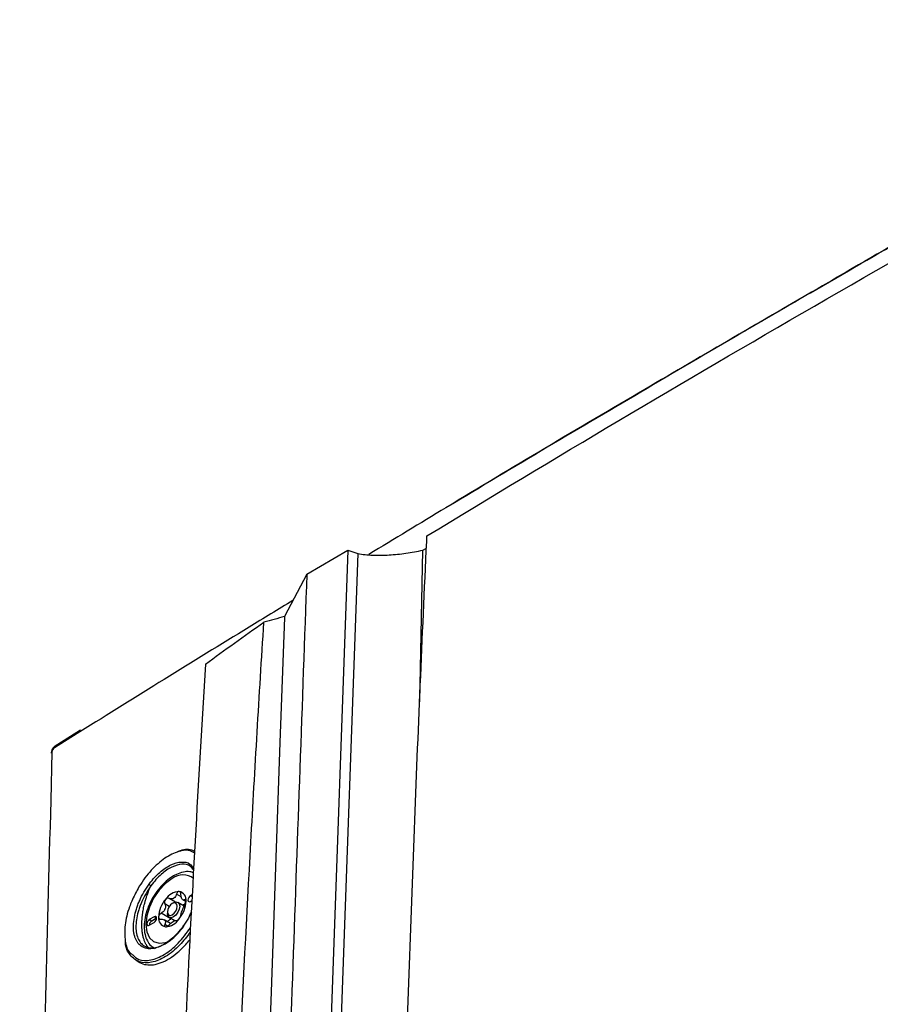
# Model space of a CAD drawing. Header units: millimetres. Extents: x 11 to 939, y -289 to 1138.
# Tile 28 of 86: x 715 to 777, y 93 to 164. Entities that reach past the tile are written whole.
import ezdxf

# ---------------------------------------------------------------- set-up
doc = ezdxf.new("R2010")
doc.units = ezdxf.units.MM

msp = doc.modelspace()

# ---------------------------------------------------------------- linework, layer by layer
at = {"color": 7, "linetype": 'Continuous', "lineweight": 25}
for p, q in [((738.244, 125.858), (734.126, 10.906)), ((735.274, 124.143), (738.244, 125.858)), ((738.244, 125.858), (738.958, 125.621)), ((743.435, 114.916), (743.647, 125.865)), ((743.647, 125.865), (743.91, 126.017)), ((738.958, 125.621), (734.832, 10.434)), ((735.274, 124.143), (733.663, 121.078)), ((718.946, 112.867), (717.105, 111.722)), ((724.011, 101.618), (724.023, 101.643)), ((727.01, 101.001), (726.875, 100.924)), ((727.052, 100.821), (726.875, 100.924)), ((725.796, 100.478), (725.339, 100.742)), ((725.655, 100.424), (725.567, 100.372)), ((726.433, 100.186), (725.967, 100.454)), ((726.327, 100.633), (726.554, 100.503)), ((726.875, 100.515), (726.986, 100.579)), ((725.461, 99.254), (724.756, 99.661)), ((725.213, 99.76), (725.213, 99.658)), ((724.258, 99.413), (723.905, 99.209)), ((724.082, 99.107), (723.905, 99.209)), ((723.905, 98.801), (724.258, 99.005)), ((724.435, 99.311), (724.082, 99.107)), ((724.435, 99.311), (724.258, 99.413)), ((725.441, 98.928), (724.968, 99.202)), ((725.343, 99.372), (725.758, 99.132)), ((725.461, 99.254), (725.506, 99.278)), ((722.957, 96.275), (723.223, 96.121))]:
    msp.add_line(p, q, dxfattribs=at)
at = {"color": 8, "linetype": 'Continuous', "lineweight": 25}
for p, q in [((718.901, 112.757), (717.055, 111.614)), ((716.88, 111.308), (716.789, 107.813)), ((726.209, 100.857), (725.873, 101.051)), ((725.35, 100.161), (725.023, 100.35)), ((726.55, 100.588), (726.456, 100.642)), ((725.229, 98.742), (725.023, 98.861))]:
    msp.add_line(p, q, dxfattribs=at)
at = {"color": 7, "linetype": 'Continuous', "lineweight": 25, "flags": 128}
for points in [[(733.663, 121.078), (733.66, 121.004), (733.338, 111.999), (733.015, 102.993), (732.693, 93.988), (732.37, 84.983), (732.047, 75.978), (731.402, 57.967), (730.757, 39.957), (730.435, 30.952), (729.813, 13.599), (729.467, 4.943), (729.193, -3.754)], [(726.875, 100.924), (726.807, 100.869), (726.75, 100.792), (726.711, 100.703), (726.698, 100.617), (726.711, 100.547), (726.75, 100.503), (726.807, 100.492), (726.875, 100.515)], [(725.655, 100.424), (725.824, 100.482), (725.968, 100.454), (726.063, 100.344), (726.097, 100.168), (726.063, 99.954), (725.968, 99.733), (725.824, 99.539), (725.655, 99.403), (725.486, 99.344), (725.343, 99.372), (725.247, 99.482), (725.213, 99.658), (725.213, 99.658)], [(725.567, 100.373), (725.431, 100.263), (725.317, 100.109), (725.24, 99.932), (725.213, 99.76), (725.24, 99.619), (725.317, 99.531), (725.431, 99.509), (725.567, 99.556), (725.702, 99.665), (725.817, 99.82), (725.893, 99.997), (725.92, 100.168), (725.893, 100.309), (725.817, 100.397), (725.702, 100.42), (725.567, 100.373)], [(723.905, 99.209), (723.837, 99.154), (723.78, 99.077), (723.742, 98.989), (723.728, 98.903), (723.742, 98.833), (723.78, 98.788), (723.837, 98.777), (723.905, 98.801)], [(724.258, 99.005), (724.326, 99.06), (724.383, 99.137), (724.422, 99.225), (724.435, 99.311), (724.422, 99.381), (724.383, 99.426), (724.326, 99.437), (724.258, 99.413)]]:
    msp.add_lwpolyline(points, dxfattribs=at)
at = {"color": 8, "linetype": 'Continuous', "lineweight": 25, "flags": 128}
msp.add_lwpolyline([(725.567, 102.172), (725.072, 101.811), (724.611, 101.324), (724.215, 100.745), (723.911, 100.112), (723.72, 99.47), (723.655, 98.86), (723.72, 98.327), (723.911, 97.904), (724.215, 97.622), (724.611, 97.5), (725.072, 97.546), (725.319, 97.632)], dxfattribs=at)
at = {"color": 7, "linetype": 'Continuous', "lineweight": 25}
for centre, radius, start, end in [((717.181, 111.62), 0.126, 126.41959, 182.60186), ((716.938, 111.197), 0.125, 117.73683, 173.45758), ((726.138, 99.964), 1.278, 93.42954, 146.56509), ((725.949, 100.635), 0.616, 350.74812, 79.45322), ((726.723, 99.294), 2.149, 140.22793, 177.36071), ((726.133, 99.913), 0.957, 117.83939, 122.15524), ((725.405, 101.175), 0.502, 295.88124, 304.11339), ((724.41, 100.635), 2.149, 320.22793, 357.36071), ((725.942, 100.451), 0.409, 31.29704, 38.9043), ((726.451, 100.809), 0.215, 207.8531, 222.34824), ((726.564, 99.375), 1.641, 157.28857, 160.30007), ((724.232, 100.28), 0.861, 335.92219, 341.66645), ((724.746, 100.451), 1.641, 337.28857, 340.30007), ((727.078, 99.547), 0.861, 155.92219, 161.66645), ((724.277, 98.79), 0.372, 121.60594, 178.39944), ((725.184, 99.294), 0.616, 170.74812, 259.45322), ((725.368, 99.375), 0.409, 211.29704, 218.9043), ((724.859, 99.018), 0.215, 27.8531, 42.34824), ((724.995, 99.964), 1.278, 273.42954, 326.56509), ((725.177, 99.913), 0.957, 297.83939, 302.15524), ((725.905, 98.651), 0.502, 115.88124, 124.11339)]:
    msp.add_arc(centre, radius, start, end, dxfattribs=at)
at = {"color": 8, "linetype": 'Continuous', "lineweight": 25}
msp.add_arc((726.331, 101.213), 1.227, 51.1079, 128.53962, dxfattribs=at)
at = {"color": 7, "linetype": 'Continuous', "lineweight": 25}
for points, knots in [([(804.57, 164.147), (804.237, 154.839), (803.552, 135.729), (802.506, 106.509), (801.447, 76.962), (800.749, 57.475), (800.398, 47.671), (800.374, 47.397), (800.32, 47.035), (800.253, 46.703), (800.172, 46.38), (800.077, 46.059), (799.965, 45.729), (799.83, 45.379), (799.717, 45.12), (798.958, 43.494), (797.539, 40.455), (795.357, 35.781), (793.185, 31.129), (791.784, 28.129), (790.991, 26.432), (790.773, 26.013), (790.441, 25.465), (790.097, 24.968), (789.734, 24.505), (789.344, 24.066), (788.986, 23.712), (788.667, 23.432), (788.406, 23.221), (788.109, 23.006), (787.876, 22.856), (784.198, 20.733), (776.806, 16.466), (769.006, 11.963), (765.107, 9.712)], [0.0038696, 0.0038696, 0.0038696, 0.0038696, 0.1460177, 0.2920354, 0.438053, 0.5840707, 0.5840707, 0.5866513, 0.5892319, 0.5918126, 0.5943932, 0.5969738, 0.5995544, 0.6021351, 0.6047157, 0.6047157, 0.6313328, 0.6579499, 0.6845671, 0.7111842, 0.7111842, 0.715513, 0.7198419, 0.7241707, 0.7284995, 0.7328284, 0.7371572, 0.7393216, 0.741486, 0.7436504, 0.7458148, 0.7458148, 0.8007035, 0.8555921, 0.8555921, 0.8555921, 0.8555921]), ([(745.437, 129.004), (745.452, 129.013), (750.202, 131.894), (759.831, 137.577), (774.23, 145.979), (788.138, 153.93), (797.27, 159.024), (801.564, 161.42)], [0, 0, 0, 0, 0.000817, 0.260697, 0.520607, 0.774603, 1, 1, 1, 1]), ([(743.949, 126.89), (753.104, 132.473), (762.428, 138.006), (781.407, 148.962), (791.059, 154.384), (800.871, 159.75)], [0, 0, 0, 0, 0.5, 0.5, 1, 1, 1, 1]), ([(772.502, 144.941), (768.22, 142.454), (759.087, 137.151), (748.183, 130.682), (741.601, 126.681), (739.75, 125.555)], [0, 0, 0, 0, 0.388244, 0.827928, 1, 1, 1, 1]), ([(747.35, 2.746), (747.241, 2.785), (746.715, 2.971), (746.077, 3.838), (745.197, 4.883), (744.392, 5.964), (743.513, 6.857), (742.649, 7.68), (741.86, 8.603), (741.218, 9.748), (740.916, 11.281), (740.91, 13.064), (741.034, 14.93), (741.377, 25.024), (741.214, 41.169), (741.748, 63.919), (742.283, 84.869), (743.015, 105.74), (743.612, 119.717), (743.943, 126.756), (743.949, 126.89)], [0, 0, 0, 0, 0.003766, 0.018182, 0.032638, 0.047094, 0.060013, 0.072985, 0.08585, 0.098624, 0.11198, 0.125525, 0.13929, 0.152949, 0.351522, 0.512833, 0.674144, 0.835506, 0.996869, 1, 1, 1, 1]), ([(738.958, 125.621), (739.295, 125.559), (739.655, 125.522), (740.225, 125.499), (740.421, 125.496), (740.817, 125.502), (741.015, 125.51), (741.615, 125.548), (742.02, 125.591), (742.632, 125.678), (742.836, 125.711), (743.243, 125.783), (743.445, 125.823), (743.647, 125.865)], [0, 0, 0, 0, 0.25, 0.25, 0.375, 0.375, 0.5, 0.5, 0.75, 0.75, 0.875, 0.875, 1, 1, 1, 1]), ([(735.274, 124.143), (734.94, 114.835), (734.256, 95.725), (733.209, 66.505), (732.151, 36.958), (731.453, 17.471), (731.102, 7.667), (731.107, 7.41), (731.136, 7.096), (731.182, 6.829), (731.242, 6.588), (731.318, 6.365), (731.411, 6.153), (731.526, 5.948), (731.624, 5.811), (732.297, 5.011), (733.553, 3.517), (735.486, 1.219), (737.41, -1.069), (738.65, -2.544), (739.352, -3.379), (739.548, -3.558), (739.854, -3.738), (740.176, -3.851), (740.521, -3.905), (740.895, -3.903), (741.242, -3.85), (741.554, -3.766), (741.812, -3.677), (742.105, -3.552), (742.338, -3.432), (746.015, -1.309), (753.407, 2.958), (761.207, 7.461), (765.107, 9.712)], [0.0038696, 0.0038696, 0.0038696, 0.0038696, 0.1460177, 0.2920354, 0.438053, 0.5840707, 0.5840707, 0.5866513, 0.5892319, 0.5918126, 0.5943932, 0.5969738, 0.5995544, 0.6021351, 0.6047157, 0.6047157, 0.6313328, 0.6579499, 0.6845671, 0.7111842, 0.7111842, 0.715513, 0.7198419, 0.7241707, 0.7284995, 0.7328284, 0.7371572, 0.7393216, 0.741486, 0.7436504, 0.7458148, 0.7458148, 0.8007035, 0.8555921, 0.8555921, 0.8555921, 0.8555921]), ([(734.268, 122.23), (733.212, 121.591), (728.038, 118.458), (722.951, 115.284), (718.901, 112.757)], [0, 0, 0, 0, 0.2040823, 1, 1, 1, 1]), ([(733.663, 121.078), (733.416, 121.009), (733.168, 120.941), (732.92, 120.873), (732.672, 120.805), (732.424, 120.738), (732.175, 120.671)], [0, 0, 0, 0, 0.001574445, 0.001574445, 0.001574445, 0.003149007, 0.003149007, 0.003149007, 0.003149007]), ([(727.826, -8.408), (727.837, -5.677), (727.86, -2.942), (727.913, 2.519), (727.942, 5.245), (728.043, 13.416), (728.131, 18.853), (728.449, 35.129), (728.736, 45.934), (729.461, 67.451), (729.899, 78.163), (730.668, 94.158), (730.943, 99.478), (731.385, 107.44), (731.537, 110.091), (731.847, 115.384), (732.006, 118.027), (732.175, 120.671)], [0, 0, 0, 0, 0.0625, 0.0625, 0.125, 0.125, 0.25, 0.25, 0.5, 0.5, 0.75, 0.75, 0.875, 0.875, 0.9375, 0.9375, 1, 1, 1, 1]), ([(727.957, 117.651), (727.436, 109.166), (726.963, 100.648), (726.113, 83.55), (725.736, 74.969), (724.747, 49.133), (724.28, 31.784), (724.003, 14.317)], [0, 0, 0, 0, 0.25, 0.25, 0.5, 0.5, 1, 1, 1, 1]), ([(717.108, 111.719), (717.103, 111.717), (717.052, 111.696), (716.968, 111.604), (716.867, 111.453), (716.816, 111.31), (716.818, 111.23), (716.819, 111.211)], [0, 0, 0, 0, 0.0261084, 0.2860739, 0.5912464, 0.9019312, 1, 1, 1, 1]), ([(717.055, 111.614), (717.011, 111.586), (716.966, 111.537), (716.901, 111.424), (716.881, 111.361), (716.88, 111.308)], [0, 0, 0, 0, 0.5, 0.5, 1, 1, 1, 1]), ([(716.789, 107.813), (716.513, 97.725), (715.929, 76.385), (715.293, 43.621), (714.951, 18.901), (714.736, -2.571), (714.609, -19.059), (714.567, -33.571), (714.549, -39.972)], [0, 0, 0, 0, 0.206433, 0.436688, 0.66694, 0.707771, 0.871094, 1, 1, 1, 1]), ([(727.181, 104.009), (727.063, 104.079), (726.718, 104.285), (725.912, 104.143), (724.904, 103.613), (723.913, 102.68), (723.132, 101.601), (722.782, 100.854), (722.638, 100.548)], [0, 0, 0, 0, 0.098802, 0.291049, 0.483485, 0.675257, 0.867087, 1, 1, 1, 1]), ([(725.908, 104.083), (725.945, 104.103), (726.324, 104.312), (726.797, 104.347), (727.112, 104.175), (727.188, 104.133)], [0, 0, 0, 0, 0.074159, 0.775879, 1, 1, 1, 1]), ([(727.111, 102.781), (727.035, 102.883), (726.831, 103.157), (726.274, 103.246), (725.544, 103.052), (724.754, 102.512), (724.255, 101.962), (724.025, 101.649), (724.024, 101.648)], [0, 0, 0, 0, 0.128049, 0.343209, 0.558153, 0.772873, 0.999106, 1, 1, 1, 1]), ([(725.649, 102.355), (725.557, 102.298), (725.293, 102.134), (724.876, 101.767), (724.431, 101.242), (724.056, 100.645), (723.77, 100.006), (723.586, 99.354), (723.517, 98.721), (723.571, 98.15), (723.743, 97.676), (723.991, 97.313), (724.222, 97.176), (724.326, 97.114)], [0, 0, 0, 0, 0.0531529, 0.1524734, 0.2515121, 0.3503024, 0.4491686, 0.5484416, 0.6485556, 0.7498655, 0.8413016, 0.9284418, 1, 1, 1, 1]), ([(727.1, 102.597), (727.013, 102.624), (726.779, 102.696), (726.355, 102.65), (725.957, 102.523), (725.721, 102.394), (725.649, 102.355)], [0, 0, 0, 0, 0.194576, 0.516414, 0.852415, 1, 1, 1, 1]), ([(726.347, 98.725), (726.214, 98.544), (726.074, 98.374), (725.786, 98.062), (725.637, 97.918), (725.33, 97.661), (725.176, 97.549), (724.946, 97.409), (724.87, 97.366), (724.716, 97.29), (724.64, 97.256), (724.415, 97.171), (724.27, 97.133), (724.06, 97.107), (723.991, 97.103), (723.857, 97.106), (723.793, 97.113), (723.607, 97.147), (723.492, 97.189), (723.281, 97.313), (723.188, 97.395), (723.066, 97.545), (723.029, 97.599), (722.962, 97.715), (722.932, 97.777), (722.879, 97.909), (722.856, 97.979), (722.817, 98.125), (722.801, 98.203), (722.765, 98.445), (722.756, 98.616), (722.768, 98.979), (722.789, 99.173), (722.861, 99.567), (722.911, 99.768), (723.008, 100.075), (723.044, 100.178), (723.122, 100.385), (723.164, 100.487), (723.3, 100.791), (723.401, 100.992), (723.629, 101.386), (723.753, 101.576), (723.886, 101.757)], [0, 0, 0, 0, 0.0625, 0.0625, 0.125, 0.125, 0.1875, 0.1875, 0.21875, 0.21875, 0.25, 0.25, 0.3125, 0.3125, 0.34375, 0.34375, 0.375, 0.375, 0.4375, 0.4375, 0.5, 0.5, 0.53125, 0.53125, 0.5625, 0.5625, 0.59375, 0.59375, 0.625, 0.625, 0.6875, 0.6875, 0.75, 0.75, 0.8125, 0.8125, 0.84375, 0.84375, 0.875, 0.875, 0.9375, 0.9375, 1, 1, 1, 1]), ([(724.023, 101.643), (723.895, 101.468), (723.776, 101.285), (723.557, 100.906), (723.459, 100.713), (723.329, 100.419), (723.288, 100.321), (723.213, 100.123), (723.179, 100.023), (723.086, 99.727), (723.037, 99.534), (722.968, 99.155), (722.947, 98.969), (722.936, 98.619), (722.944, 98.454), (722.979, 98.222), (722.994, 98.147), (723.032, 98.006), (723.054, 97.939), (723.104, 97.813), (723.133, 97.753), (723.198, 97.641), (723.233, 97.589), (723.35, 97.445), (723.44, 97.367), (723.642, 97.247), (723.752, 97.207), (723.931, 97.174), (723.993, 97.168), (724.121, 97.165), (724.188, 97.169), (724.389, 97.194), (724.528, 97.23), (724.744, 97.312), (724.818, 97.345), (724.965, 97.418), (725.039, 97.459), (725.26, 97.595), (725.408, 97.702), (725.703, 97.949), (725.847, 98.088), (726.124, 98.388), (726.259, 98.552), (726.387, 98.726)], [0, 0, 0, 0, 0.0625, 0.0625, 0.125, 0.125, 0.15625, 0.15625, 0.1875, 0.1875, 0.25, 0.25, 0.3125, 0.3125, 0.375, 0.375, 0.40625, 0.40625, 0.4375, 0.4375, 0.46875, 0.46875, 0.5, 0.5, 0.5625, 0.5625, 0.625, 0.625, 0.65625, 0.65625, 0.6875, 0.6875, 0.75, 0.75, 0.78125, 0.78125, 0.8125, 0.8125, 0.875, 0.875, 0.9375, 0.9375, 1, 1, 1, 1]), ([(724.024, 101.648), (724, 101.662), (723.971, 101.682), (723.92, 101.722), (723.898, 101.742), (723.886, 101.757)], [0, 0, 0, 0, 0.5, 0.5, 1, 1, 1, 1]), ([(724.024, 101.648), (724.024, 101.648), (724.024, 101.648), (724.024, 101.648), (724.024, 101.648), (724.024, 101.648), (724.024, 101.648), (724.024, 101.648), (724.024, 101.648), (724.024, 101.647), (724.024, 101.647), (724.024, 101.646), (724.024, 101.646), (724.024, 101.645), (724.023, 101.644), (724.023, 101.643)], [0, 0, 0, 0, 0.00000039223, 0.00000039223, 0.00000039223, 0.0000008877, 0.0000008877, 0.0000008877, 0.00000183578, 0.00000183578, 0.00000183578, 0.00000537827, 0.00000537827, 0.00000537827, 0.00001135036, 0.00001135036, 0.00001135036, 0.00001135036]), ([(723.571, 100.388), (723.581, 100.423), (723.6, 100.495), (723.631, 100.601), (723.66, 100.69), (723.687, 100.778), (723.713, 100.865), (723.741, 100.951), (723.759, 101.003), (723.765, 101.021)], [0, 0, 0, 0, 0.166941, 0.334044, 0.501067, 0.588911, 0.751108, 0.912572, 1, 1, 1, 1]), ([(725.873, 101.051), (725.855, 100.99), (725.83, 100.934), (725.767, 100.833), (725.73, 100.791), (725.686, 100.759)], [0, 0, 0, 0, 0.5, 0.5, 1, 1, 1, 1]), ([(726.062, 101.24), (726.025, 101.243), (725.986, 101.226), (725.918, 101.157), (725.89, 101.107), (725.873, 101.051)], [0, 0, 0, 0, 0.5, 0.5, 1, 1, 1, 1]), ([(726.189, 101.023), (726.187, 101.081), (726.175, 101.134), (726.13, 101.213), (726.098, 101.237), (726.062, 101.24)], [0, 0, 0, 0, 0.5, 0.5, 1, 1, 1, 1]), ([(723.44, 99.747), (723.446, 99.784), (723.462, 99.891), (723.495, 100.068), (723.535, 100.244), (723.562, 100.351), (723.571, 100.388)], [0, 0, 0, 0, 0.17529, 0.500004, 0.825201, 1, 1, 1, 1]), ([(725.072, 100.668), (725.035, 100.623), (725.01, 100.566), (724.993, 100.452), (725.001, 100.396), (725.023, 100.35)], [0, 0, 0, 0, 0.5, 0.5, 1, 1, 1, 1]), ([(725.023, 100.35), (725.047, 100.3), (725.063, 100.246), (725.073, 100.129), (725.067, 100.069), (725.049, 100.009)], [0, 0, 0, 0, 0.5, 0.5, 1, 1, 1, 1]), ([(725.339, 100.742), (725.298, 100.766), (725.251, 100.772), (725.155, 100.746), (725.108, 100.714), (725.072, 100.668)], [0, 0, 0, 0, 0.5, 0.5, 1, 1, 1, 1]), ([(726.273, 100.278), (726.291, 100.277), (726.351, 100.274), (726.437, 100.323), (726.512, 100.406), (726.534, 100.477), (726.544, 100.508)], [0, 0, 0, 0, 0.133727, 0.47071, 0.764953, 1, 1, 1, 1]), ([(726.456, 100.642), (726.428, 100.628), (726.384, 100.605), (726.345, 100.63), (726.33, 100.639)], [0, 0, 0, 0, 0.6291066, 1, 1, 1, 1]), ([(726.557, 100.536), (726.557, 100.584), (726.546, 100.621), (726.509, 100.659), (726.483, 100.66), (726.456, 100.642)], [0, 0, 0, 0, 0.5, 0.5, 1, 1, 1, 1]), ([(726.456, 100.222), (726.483, 100.263), (726.509, 100.316), (726.546, 100.429), (726.557, 100.487), (726.557, 100.536)], [0, 0, 0, 0, 0.5, 0.5, 1, 1, 1, 1]), ([(723.398, 99.427), (723.402, 99.467), (723.408, 99.52), (723.419, 99.599), (723.428, 99.667), (723.436, 99.72), (723.44, 99.747)], [0, 0, 0, 0, 0.372057, 0.500629, 0.750492, 1, 1, 1, 1]), ([(724.756, 99.661), (724.705, 99.633), (724.66, 99.592), (724.595, 99.495), (724.577, 99.441), (724.577, 99.393)], [0, 0, 0, 0, 0.5, 0.5, 1, 1, 1, 1]), ([(726.062, 99.26), (726.098, 99.305), (726.13, 99.358), (726.175, 99.456), (726.187, 99.501), (726.189, 99.533)], [0, 0, 0, 0, 0.5, 0.5, 1, 1, 1, 1]), ([(726.189, 99.533), (726.19, 99.568), (726.197, 99.61), (726.222, 99.706), (726.239, 99.76), (726.261, 99.817)], [0, 0, 0, 0, 0.5, 0.5, 1, 1, 1, 1]), ([(723.379, 98.528), (723.377, 98.55), (723.373, 98.603), (723.369, 98.699), (723.365, 98.834), (723.367, 98.977), (723.372, 99.078), (723.374, 99.117)], [0, 0, 0, 0, 0.116492, 0.283344, 0.499962, 0.806712, 1, 1, 1, 1]), ([(723.374, 99.117), (723.375, 99.141), (723.378, 99.192), (723.384, 99.271), (723.39, 99.351), (723.396, 99.403), (723.398, 99.427)], [0, 0, 0, 0, 0.230041, 0.500017, 0.769716, 1, 1, 1, 1]), ([(724.577, 99.393), (724.577, 99.344), (724.595, 99.303), (724.66, 99.249), (724.705, 99.237), (724.756, 99.241)], [0, 0, 0, 0, 0.5, 0.5, 1, 1, 1, 1]), ([(724.756, 99.241), (724.811, 99.245), (724.862, 99.24), (724.953, 99.214), (724.99, 99.192), (725.018, 99.163)], [0, 0, 0, 0, 0.5, 0.5, 1, 1, 1, 1]), ([(725.023, 98.861), (725.001, 98.816), (724.993, 98.774), (725.01, 98.711), (725.035, 98.692), (725.072, 98.688)], [0, 0, 0, 0, 0.5, 0.5, 1, 1, 1, 1]), ([(725.072, 98.688), (725.108, 98.685), (725.155, 98.698), (725.251, 98.751), (725.298, 98.789), (725.339, 98.832)], [0, 0, 0, 0, 0.5, 0.5, 1, 1, 1, 1]), ([(725.254, 99.036), (725.256, 99.049), (725.261, 99.085), (725.298, 99.143), (725.359, 99.203), (725.418, 99.238), (725.454, 99.252), (725.461, 99.254)], [0, 0, 0, 0, 0.137202, 0.387677, 0.647436, 0.931803, 1, 1, 1, 1]), ([(725.339, 98.832), (725.382, 98.879), (725.429, 98.922), (725.527, 99.002), (725.577, 99.037), (725.624, 99.067)], [0, 0, 0, 0, 0.5, 0.5, 1, 1, 1, 1]), ([(725.873, 99.141), (725.89, 99.131), (725.918, 99.136), (725.986, 99.178), (726.025, 99.215), (726.062, 99.26)], [0, 0, 0, 0, 0.5, 0.5, 1, 1, 1, 1]), ([(726.856, 98.304), (726.615, 97.983), (726.071, 97.258), (725.078, 96.481), (724.053, 96.053), (723.145, 96.088), (722.504, 96.609), (722.176, 97.189), (722.176, 97.626), (722.176, 97.664)], [0, 0, 0, 0, 0.136132, 0.307152, 0.475512, 0.64458, 0.814339, 0.983675, 1, 1, 1, 1]), ([(722.708, 96.667), (722.847, 96.537), (723.184, 96.223), (723.996, 96.23), (724.987, 96.634), (726.01, 97.448), (726.588, 98.225), (726.873, 98.607)], [0, 0, 0, 0, 0.149818, 0.362938, 0.575147, 0.790684, 1, 1, 1, 1]), ([(723.454, 98.001), (723.45, 98.022), (723.439, 98.069), (723.423, 98.154), (723.404, 98.271), (723.389, 98.397), (723.382, 98.49), (723.379, 98.528)], [0, 0, 0, 0, 0.124762, 0.291339, 0.499872, 0.796754, 1, 1, 1, 1]), ([(723.223, 96.121), (723.223, 96.121), (723.345, 96.017), (723.671, 95.946), (724.186, 95.925), (724.762, 96.081), (725.363, 96.383), (725.968, 96.834), (726.467, 97.301), (726.737, 97.643), (726.829, 97.76)], [0, 0, 0, 0, 0.0001184, 0.1531458, 0.3065276, 0.4595783, 0.6132186, 0.767323, 0.9207583, 1, 1, 1, 1]), ([(723.599, 97.559), (723.569, 97.624), (723.547, 97.691), (723.498, 97.839), (723.473, 97.919), (723.454, 98.001)], [0, 0, 0, 0, 0.5, 0.5, 1, 1, 1, 1]), ([(723.805, 97.223), (723.796, 97.235), (723.773, 97.263), (723.735, 97.314), (723.687, 97.387), (723.641, 97.469), (723.611, 97.533), (723.599, 97.559)], [0, 0, 0, 0, 0.124995, 0.291659, 0.49989, 0.796868, 1, 1, 1, 1])]:
    msp.add_open_spline(points, degree=3, knots=knots, dxfattribs=at)
at = {"color": 8, "linetype": 'Continuous', "lineweight": 25}
for points, knots in [([(801.564, 161.413), (797.219, 158.987), (788.035, 153.859), (778.364, 148.359), (773.068, 145.27), (772.502, 144.941)], [0, 0, 0, 0, 0.445058, 0.940741, 1, 1, 1, 1]), ([(723.886, 101.757), (723.899, 101.775), (724.139, 102.098), (724.658, 102.663), (725.465, 103.212), (726.224, 103.415), (726.813, 103.316), (727.032, 103.02), (727.118, 102.903)], [0, 0, 0, 0, 0.0126137, 0.224669, 0.4368532, 0.6492509, 0.8618545, 1, 1, 1, 1]), ([(722.638, 100.548), (722.582, 100.41), (722.348, 99.827), (722.1, 98.79), (722.128, 97.643), (722.352, 96.899), (722.641, 96.711), (722.708, 96.667)], [0, 0, 0, 0, 0.0864789, 0.3630556, 0.6394593, 0.9166692, 1, 1, 1, 1]), ([(726.94, 99.78), (726.874, 99.621), (726.718, 99.249), (726.482, 98.916), (726.347, 98.725)], [0, 0, 0, 0, 0.426986, 1, 1, 1, 1]), ([(726.374, 98.738), (726.37, 98.74), (726.356, 98.747), (726.342, 98.75), (726.335, 98.747), (726.338, 98.737), (726.344, 98.729), (726.347, 98.725)], [0, 0, 0, 0, 0.114624, 0.369397, 0.62417, 0.838373, 1, 1, 1, 1])]:
    msp.add_open_spline(points, degree=3, knots=knots, dxfattribs=at)
at = {"color": 7, "linetype": 'Continuous', "lineweight": 25}
for points in [[(727.957, 117.651), (729.349, 118.661), (730.755, 119.668), (732.175, 120.671)], [(723.765, 101.021), (723.837, 101.227), (723.919, 101.426), (724.011, 101.618)], [(726.261, 100.708), (726.218, 100.783), (726.191, 100.897), (726.189, 101.023)], [(725.624, 100.723), (725.529, 100.682), (725.426, 100.692), (725.339, 100.742)], [(726.305, 100.65), (726.3, 100.654), (726.296, 100.659), (726.292, 100.664)], [(726.292, 99.898), (726.34, 100.016), (726.397, 100.133), (726.456, 100.222)], [(725.018, 99.929), (724.963, 99.814), (724.866, 99.721), (724.756, 99.661)], [(725.049, 99.118), (725.085, 99.048), (725.071, 98.957), (725.023, 98.861)], [(725.686, 99.103), (725.773, 99.149), (725.837, 99.162), (725.873, 99.141)]]:
    msp.add_open_spline(points, degree=3, dxfattribs=at)

doc.saveas('drawing.dxf')
